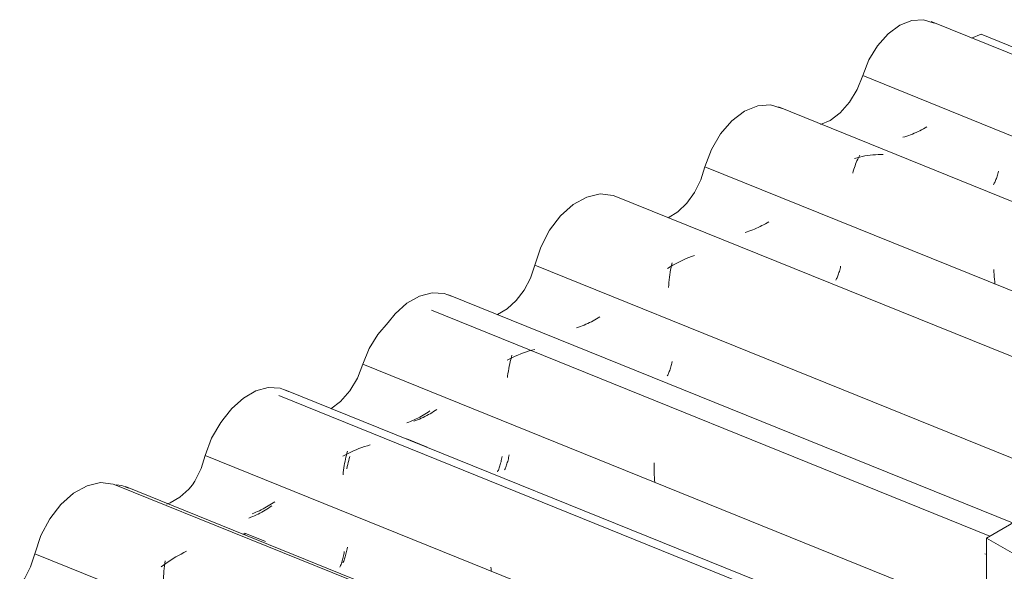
# Model space of a CAD drawing. Header units: metres. Extents: x -16.8 to 29.9, y -11.9 to 37.1.
# Tile 66 of 202: x 8.93 to 9.711, y 0.541 to 0.978. Entities that reach past the tile are written whole.
import ezdxf

# ---------------------------------------------------------------- set-up
doc = ezdxf.new("R2010")
doc.units = ezdxf.units.M
doc.layers.add('A-GLAZ-CWMG', color=7, linetype='Continuous', lineweight=5)
doc.layers.add('A-ROOF', color=7, linetype='Continuous', lineweight=5)

# ---------------------------------------------------------------- blocks, each defined once
blk = doc.blocks.new('FP_435-ISO_03')
at = {"layer": 'A-GLAZ-CWMG'}
blk.add_line((-13.55954, 0.88374), (-13.78902, 0.97648), dxfattribs=at)
at = {"layer": 'A-GLAZ-CWMG', "color": 9, "true_color": 0xc0c0c0}
for p, q in [((-13.71371, 0.94133), (-13.71578, 0.94127)), ((-13.71577, 0.93693), (-13.71524, 0.93777)), ((-13.71524, 0.93777), (-13.71471, 0.93855)), ((-13.71471, 0.93855), (-13.71418, 0.93929)), ((-13.71418, 0.93929), (-13.71365, 0.93998)), ((-13.71164, 0.94134), (-13.71371, 0.94133)), ((-13.71365, 0.93998), (-13.71312, 0.94062)), ((-13.71312, 0.94062), (-13.7126, 0.9412)), ((-13.7126, 0.9412), (-13.71208, 0.94173)), ((-13.71208, 0.94173), (-13.71157, 0.94222)), ((-13.70957, 0.94127), (-13.71164, 0.94134)), ((-13.70751, 0.94115), (-13.70957, 0.94127)), ((-13.70547, 0.94096), (-13.70751, 0.94115)), ((-13.70343, 0.94071), (-13.70547, 0.94096)), ((-13.70141, 0.9404), (-13.70343, 0.94071)), ((-13.6994, 0.94002), (-13.70141, 0.9404)), ((-13.69741, 0.93958), (-13.6994, 0.94002)), ((-13.69544, 0.93907), (-13.69741, 0.93958)), ((-13.69349, 0.93851), (-13.69544, 0.93907)), ((-13.71784, 0.9331), (-13.71733, 0.93413)), ((-13.71733, 0.93413), (-13.71681, 0.93511)), ((-13.71681, 0.93511), (-13.71629, 0.93604)), ((-13.71629, 0.93604), (-13.71577, 0.93693)), ((-13.60949, 0.85759), (-13.60935, 0.85934)), ((-13.60935, 0.85934), (-13.60918, 0.86107)), ((-13.60967, 0.85445), (-13.60961, 0.85582)), ((-13.60961, 0.85582), (-13.60949, 0.85759)), ((-13.60939, 0.84101), (-13.60953, 0.8429)), ((-13.60921, 0.8391), (-13.60939, 0.84101))]:
    blk.add_line(p, q, dxfattribs=at)
blk = doc.blocks.new('FP_436-ISO_03')
at = {"layer": 'A-GLAZ-CWMG', "color": 9, "true_color": 0xc0c0c0}
for p, q in [((-13.79666, 0.89072), (-13.79807, 0.89)), ((-13.79526, 0.89148), (-13.79666, 0.89072)), ((-13.79388, 0.89225), (-13.79526, 0.89148)), ((-13.79251, 0.89305), (-13.79388, 0.89225)), ((-13.80996, 0.88523), (-13.8115, 0.88478)), ((-13.80843, 0.88571), (-13.80996, 0.88523)), ((-13.80691, 0.88623), (-13.80843, 0.88571)), ((-13.8054, 0.88678), (-13.80691, 0.88623)), ((-13.80391, 0.88737), (-13.8054, 0.88678)), ((-13.80243, 0.88798), (-13.80391, 0.88737)), ((-13.80096, 0.88862), (-13.80243, 0.88798)), ((-13.79951, 0.8893), (-13.80096, 0.88862)), ((-13.79807, 0.89), (-13.79951, 0.8893)), ((-13.73768, 0.85127), (-13.73737, 0.85211)), ((-13.73737, 0.85211), (-13.73707, 0.85298)), ((-13.73707, 0.85298), (-13.73677, 0.85388)), ((-13.73677, 0.85388), (-13.73648, 0.85482)), ((-13.73648, 0.85482), (-13.7362, 0.8558)), ((-13.7362, 0.8558), (-13.73593, 0.85681)), ((-13.73593, 0.85681), (-13.73567, 0.85786)), ((-13.73963, 0.84711), (-13.7393, 0.8477)), ((-13.7393, 0.8477), (-13.73897, 0.84834)), ((-13.73897, 0.84834), (-13.73865, 0.84901)), ((-13.73865, 0.84901), (-13.73832, 0.84973)), ((-13.73832, 0.84973), (-13.738, 0.85048)), ((-13.738, 0.85048), (-13.73768, 0.85127))]:
    blk.add_line(p, q, dxfattribs=at)
blk = doc.blocks.new('FP_437-ISO_03')
at = {"layer": 'A-GLAZ-CWMG'}
blk.add_line((-13.31607, 0.6687), (-13.91022, 0.90883), dxfattribs=at)
at = {"layer": 'A-GLAZ-CWMG', "color": 9, "true_color": 0xc0c0c0}
for p, q in [((-13.84784, 0.86857), (-13.8499, 0.86801)), ((-13.84792, 0.8661), (-13.84738, 0.86729)), ((-13.84578, 0.86908), (-13.84784, 0.86857)), ((-13.84738, 0.86729), (-13.84683, 0.86844)), ((-13.84683, 0.86844), (-13.84627, 0.86953)), ((-13.84627, 0.86953), (-13.84571, 0.87057)), ((-13.84371, 0.86953), (-13.84578, 0.86908)), ((-13.84164, 0.86993), (-13.84371, 0.86953)), ((-13.83956, 0.87027), (-13.84164, 0.86993)), ((-13.83748, 0.87056), (-13.83956, 0.87027)), ((-13.8354, 0.87079), (-13.83748, 0.87056)), ((-13.83332, 0.87096), (-13.8354, 0.87079)), ((-13.83124, 0.87107), (-13.83332, 0.87096)), ((-13.82916, 0.87113), (-13.83124, 0.87107)), ((-13.8271, 0.87113), (-13.82916, 0.87113)), ((-13.85089, 0.85791), (-13.85043, 0.85939)), ((-13.85043, 0.85939), (-13.84996, 0.86083)), ((-13.84996, 0.86083), (-13.84947, 0.86222)), ((-13.84947, 0.86222), (-13.84897, 0.86356)), ((-13.84897, 0.86356), (-13.84845, 0.86485)), ((-13.84845, 0.86485), (-13.84792, 0.8661)), ((-13.85133, 0.85639), (-13.85089, 0.85791)), ((-13.73927, 0.77801), (-13.73934, 0.77993)), ((-13.73918, 0.77608), (-13.73927, 0.77801)), ((-13.73905, 0.77414), (-13.73918, 0.77608)), ((-13.73889, 0.77219), (-13.73905, 0.77414)), ((-13.73869, 0.77024), (-13.73889, 0.77219)), ((-13.73846, 0.76828), (-13.73869, 0.77024)), ((-13.47173, 0.71405), (-13.45517, 0.70753))]:
    blk.add_line(p, q, dxfattribs=at)
blk = doc.blocks.new('FP_438-ISO_03')
at = {"layer": 'A-GLAZ-CWMG', "color": 9, "true_color": 0xc0c0c0}
for p, q in [((-13.92767, 0.81263), (-13.92914, 0.812)), ((-13.92622, 0.8133), (-13.92767, 0.81263)), ((-13.92479, 0.81399), (-13.92622, 0.8133)), ((-13.92338, 0.81471), (-13.92479, 0.81399)), ((-13.92198, 0.81546), (-13.92338, 0.81471)), ((-13.9206, 0.81623), (-13.92198, 0.81546)), ((-13.91924, 0.81702), (-13.9206, 0.81623)), ((-13.9179, 0.81784), (-13.91924, 0.81702)), ((-13.93514, 0.80977), (-13.93667, 0.8093)), ((-13.93362, 0.81028), (-13.93514, 0.80977)), ((-13.93211, 0.81082), (-13.93362, 0.81028)), ((-13.93062, 0.81139), (-13.93211, 0.81082)), ((-13.92914, 0.812), (-13.93062, 0.81139)), ((-13.86137, 0.78036), (-13.86111, 0.78139)), ((-13.86111, 0.78139), (-13.86087, 0.78246)), ((-13.86407, 0.77271), (-13.86375, 0.7734)), ((-13.86375, 0.7734), (-13.86343, 0.77414)), ((-13.86343, 0.77414), (-13.86312, 0.77491)), ((-13.86312, 0.77491), (-13.86281, 0.77573)), ((-13.86281, 0.77573), (-13.8625, 0.77658)), ((-13.8625, 0.77658), (-13.86221, 0.77747)), ((-13.86221, 0.77747), (-13.86192, 0.7784)), ((-13.86192, 0.7784), (-13.86164, 0.77936)), ((-13.86164, 0.77936), (-13.86137, 0.78036)), ((-13.86471, 0.77144), (-13.86439, 0.77206)), ((-13.86439, 0.77206), (-13.86407, 0.77271))]:
    blk.add_line(p, q, dxfattribs=at)
blk = doc.blocks.new('FP_439-ISO_03')
at = {"layer": 'A-GLAZ-CWMG'}
blk.add_line((-13.44224, 0.5966), (-14.03929, 0.8379), dxfattribs=at)
at = {"layer": 'A-GLAZ-CWMG', "color": 9, "true_color": 0xc0c0c0}
for p, q in [((-13.9813, 0.78943), (-13.98349, 0.78853)), ((-13.9791, 0.79029), (-13.9813, 0.78943)), ((-13.97689, 0.79109), (-13.9791, 0.79029)), ((-13.99613, 0.78205), (-13.99815, 0.78081)), ((-13.99408, 0.78324), (-13.99613, 0.78205)), ((-13.99577, 0.7797), (-13.99541, 0.78158)), ((-13.99541, 0.78158), (-13.99502, 0.78342)), ((-13.99502, 0.78342), (-13.99461, 0.78522)), ((-13.99201, 0.78439), (-13.99408, 0.78324)), ((-13.98991, 0.7855), (-13.99201, 0.78439)), ((-13.98779, 0.78656), (-13.98991, 0.7855)), ((-13.98565, 0.78757), (-13.98779, 0.78656)), ((-13.98349, 0.78853), (-13.98565, 0.78757)), ((-13.99691, 0.7718), (-13.99667, 0.77383)), ((-13.99667, 0.77383), (-13.9964, 0.77582)), ((-13.9964, 0.77582), (-13.9961, 0.77778)), ((-13.9961, 0.77778), (-13.99577, 0.7797)), ((-13.99742, 0.76553), (-13.99728, 0.76765)), ((-13.99728, 0.76765), (-13.99711, 0.76974)), ((-13.99711, 0.76974), (-13.99691, 0.7718))]:
    blk.add_line(p, q, dxfattribs=at)
blk = doc.blocks.new('FP_440-ISO_03')
at = {"layer": 'A-GLAZ-CWMG', "color": 9, "true_color": 0xc0c0c0}
for p, q in [((-14.05186, 0.74247), (-14.05318, 0.74163)), ((-14.06737, 0.73464), (-14.06888, 0.73411)), ((-14.06588, 0.73521), (-14.06737, 0.73464)), ((-14.0644, 0.73581), (-14.06588, 0.73521)), ((-14.06294, 0.73644), (-14.0644, 0.73581)), ((-14.06149, 0.7371), (-14.06294, 0.73644)), ((-14.06006, 0.73779), (-14.06149, 0.7371)), ((-14.05864, 0.73851), (-14.06006, 0.73779)), ((-14.05724, 0.73925), (-14.05864, 0.73851)), ((-14.05587, 0.74002), (-14.05724, 0.73925)), ((-14.05451, 0.74081), (-14.05587, 0.74002)), ((-14.05318, 0.74163), (-14.05451, 0.74081)), ((-14.06888, 0.73411), (-14.0704, 0.73361)), ((-13.99565, 0.70268), (-13.99538, 0.70367)), ((-13.99538, 0.70367), (-13.99512, 0.7047)), ((-13.99512, 0.7047), (-13.99488, 0.70576)), ((-13.99488, 0.70576), (-13.99464, 0.70686)), ((-13.99839, 0.69547), (-13.99807, 0.69611)), ((-13.99807, 0.69611), (-13.99775, 0.69679)), ((-13.99775, 0.69679), (-13.99743, 0.69751)), ((-13.99743, 0.69751), (-13.99712, 0.69828)), ((-13.99712, 0.69828), (-13.99681, 0.69908)), ((-13.99681, 0.69908), (-13.99651, 0.69993)), ((-13.99651, 0.69993), (-13.99621, 0.70081)), ((-13.99621, 0.70081), (-13.99593, 0.70173)), ((-13.99593, 0.70173), (-13.99565, 0.70268))]:
    blk.add_line(p, q, dxfattribs=at)
blk = doc.blocks.new('FP_441-ISO_03')
at = {"layer": 'A-GLAZ-CWMG'}
blk.add_line((-13.72444, 0.57893), (-14.17195, 0.75978), dxfattribs=at)
at = {"layer": 'A-GLAZ-CWMG', "color": 9, "true_color": 0xc0c0c0}
for p, q in [((-14.12211, 0.71029), (-14.12162, 0.71194)), ((-14.11901, 0.71109), (-14.12116, 0.71009)), ((-14.11685, 0.71204), (-14.11901, 0.71109)), ((-14.11466, 0.71294), (-14.11685, 0.71204)), ((-14.11245, 0.71378), (-14.11466, 0.71294)), ((-14.11023, 0.71456), (-14.11245, 0.71378)), ((-14.108, 0.71529), (-14.11023, 0.71456)), ((-14.10575, 0.71596), (-14.108, 0.71529)), ((-14.10349, 0.71656), (-14.10575, 0.71596)), ((-14.12328, 0.70904), (-14.12539, 0.70794)), ((-14.12418, 0.70132), (-14.12382, 0.7032)), ((-14.12382, 0.7032), (-14.12343, 0.70504)), ((-14.12343, 0.70504), (-14.12302, 0.70684)), ((-14.12116, 0.71009), (-14.12328, 0.70904)), ((-14.12302, 0.70684), (-14.12258, 0.70859)), ((-14.12258, 0.70859), (-14.12211, 0.71029)), ((-14.12522, 0.69425), (-14.12508, 0.69544)), ((-14.12508, 0.69544), (-14.12481, 0.69743)), ((-14.12481, 0.69743), (-14.12451, 0.6994)), ((-14.12451, 0.6994), (-14.12418, 0.70132)), ((-13.74652, 0.55432), (-13.74588, 0.55407))]:
    blk.add_line(p, q, dxfattribs=at)
blk = doc.blocks.new('FP_442-ISO_03')
at = {"layer": 'A-GLAZ-CWMG', "color": 9, "true_color": 0xc0c0c0}
for p, q in [((-14.18927, 0.66406), (-14.19069, 0.66334)), ((-14.18788, 0.6648), (-14.18927, 0.66406)), ((-14.1865, 0.66557), (-14.18788, 0.6648)), ((-14.18514, 0.66637), (-14.1865, 0.66557)), ((-14.18381, 0.66719), (-14.18514, 0.66637)), ((-14.18249, 0.66803), (-14.18381, 0.66719)), ((-14.1812, 0.66889), (-14.18249, 0.66803)), ((-14.19801, 0.66019), (-14.19951, 0.65966)), ((-14.19651, 0.66076), (-14.19801, 0.66019)), ((-14.19503, 0.66136), (-14.19651, 0.66076)), ((-14.19357, 0.66199), (-14.19503, 0.66136)), ((-14.19212, 0.66265), (-14.19357, 0.66199)), ((-14.19069, 0.66334), (-14.19212, 0.66265)), ((-14.20512, 0.64557), (-14.18879, 0.63896)), ((-14.12403, 0.63188), (-14.12382, 0.63301)), ((-14.12621, 0.62409), (-14.1259, 0.62494)), ((-14.1259, 0.62494), (-14.12561, 0.62582)), ((-14.12561, 0.62582), (-14.12532, 0.62674)), ((-14.12532, 0.62674), (-14.12504, 0.6277)), ((-14.12504, 0.6277), (-14.12477, 0.62869)), ((-14.12477, 0.62869), (-14.12451, 0.62972)), ((-14.12451, 0.62972), (-14.12427, 0.63078)), ((-14.12427, 0.63078), (-14.12403, 0.63188)), ((-14.12747, 0.62111), (-14.12715, 0.6218)), ((-14.12715, 0.6218), (-14.12683, 0.62252)), ((-14.12683, 0.62252), (-14.12652, 0.62329)), ((-14.12652, 0.62329), (-14.12621, 0.62409))]:
    blk.add_line(p, q, dxfattribs=at)
blk = doc.blocks.new('FP_443-ISO_03')
at = {"layer": 'A-GLAZ-CWMG'}
blk.add_line((-13.73104, 0.45398), (-14.30173, 0.68462), dxfattribs=at)
at = {"layer": 'A-GLAZ-CWMG', "color": 9, "true_color": 0xc0c0c0}
for p, q in [((-14.23408, 0.64082), (-14.23633, 0.64017)), ((-14.25377, 0.63295), (-14.25585, 0.63181)), ((-14.25166, 0.63403), (-14.25377, 0.63295)), ((-14.25337, 0.6312), (-14.25298, 0.63281)), ((-14.25298, 0.63281), (-14.25257, 0.63438)), ((-14.25257, 0.63438), (-14.25214, 0.63592)), ((-14.24953, 0.63507), (-14.25166, 0.63403)), ((-14.24738, 0.63606), (-14.24953, 0.63507)), ((-14.2452, 0.63699), (-14.24738, 0.63606)), ((-14.24301, 0.63787), (-14.2452, 0.63699)), ((-14.2408, 0.6387), (-14.24301, 0.63787)), ((-14.23857, 0.63946), (-14.2408, 0.6387)), ((-14.23633, 0.64017), (-14.23857, 0.63946)), ((-14.2547, 0.62439), (-14.2544, 0.62614)), ((-14.2544, 0.62614), (-14.25408, 0.62786)), ((-14.25408, 0.62786), (-14.25373, 0.62955)), ((-14.25373, 0.62955), (-14.25337, 0.6312)), ((-14.25562, 0.61707), (-14.25543, 0.61894)), ((-14.25543, 0.61894), (-14.25521, 0.62079)), ((-14.25521, 0.62079), (-14.25497, 0.6226)), ((-14.25497, 0.6226), (-14.2547, 0.62439)), ((-13.8769, 0.47828), (-13.86032, 0.47184))]:
    blk.add_line(p, q, dxfattribs=at)
blk = doc.blocks.new('FP_444-ISO_03')
at = {"layer": 'A-GLAZ-CWMG', "color": 9, "true_color": 0xc0c0c0}
for p, q in [((-14.31237, 0.59404), (-14.31368, 0.5932)), ((-14.31108, 0.5949), (-14.31237, 0.59404)), ((-14.30981, 0.59578), (-14.31108, 0.5949)), ((-14.32638, 0.58674), (-14.32787, 0.58617)), ((-14.3249, 0.58735), (-14.32638, 0.58674)), ((-14.32344, 0.58798), (-14.3249, 0.58735)), ((-14.32199, 0.58865), (-14.32344, 0.58798)), ((-14.32056, 0.58934), (-14.32199, 0.58865)), ((-14.31914, 0.59006), (-14.32056, 0.58934)), ((-14.31775, 0.59081), (-14.31914, 0.59006)), ((-14.31637, 0.59158), (-14.31775, 0.59081)), ((-14.31502, 0.59238), (-14.31637, 0.59158)), ((-14.31368, 0.5932), (-14.31502, 0.59238)), ((-14.33355, 0.57087), (-14.31723, 0.56426)), ((-14.2534, 0.55413), (-14.25314, 0.55517)), ((-14.25314, 0.55517), (-14.25289, 0.55623)), ((-14.25289, 0.55623), (-14.25266, 0.55733)), ((-14.25266, 0.55733), (-14.25244, 0.55846)), ((-14.25244, 0.55846), (-14.25224, 0.55962)), ((-14.25578, 0.5472), (-14.25546, 0.54793)), ((-14.25546, 0.54793), (-14.25514, 0.5487)), ((-14.25514, 0.5487), (-14.25484, 0.54951)), ((-14.25484, 0.54951), (-14.25453, 0.55036)), ((-14.25453, 0.55036), (-14.25423, 0.55125)), ((-14.25423, 0.55125), (-14.25395, 0.55217)), ((-14.25395, 0.55217), (-14.25367, 0.55314)), ((-14.25367, 0.55314), (-14.2534, 0.55413)), ((-14.03672, 0.45075), (-14.02039, 0.44415))]:
    blk.add_line(p, q, dxfattribs=at)
blk = doc.blocks.new('FP_445-ISO_03')
at = {"layer": 'A-GLAZ-CWMG'}
blk.add_line((-13.82318, 0.3632), (-14.42817, 0.60771), dxfattribs=at)
at = {"layer": 'A-GLAZ-CWMG', "color": 9, "true_color": 0xc0c0c0}
for p, q in [((-14.33477, 0.57014), (-14.33439, 0.57023)), ((-14.33439, 0.57023), (-14.33403, 0.57027)), ((-14.33403, 0.57027), (-14.33368, 0.57027)), ((-14.33368, 0.57027), (-14.33335, 0.57022)), ((-14.33335, 0.57022), (-14.33303, 0.57013)), ((-14.33516, 0.57), (-14.33477, 0.57014))]:
    blk.add_line(p, q, dxfattribs=at)
blk = doc.blocks.new('Rectangular Mullion - Telha Fibrocimento - Ondulada-1868137-ISO_03')
at = {"layer": 'A-GLAZ-CWMG'}
for p, q in [((-13.75707, 0.96326), (-13.74949, 0.96651)), ((-13.74949, 0.96651), (-13.55343, 0.88727)), ((-13.84341, 0.93365), (-13.29306, 0.71123)), ((-13.96853, 0.86141), (-13.41993, 0.6397)), ((-14.10358, 0.78344), (-13.67219, 0.6091))]:
    blk.add_line(p, q, dxfattribs=at)
for points in [[(-13.84341, 0.93365, 0), (-13.83846, 0.94613, 0), (-13.8316, 0.95741, 0), (-13.82327, 0.96676, 0), (-13.814, 0.97357, 0), (-13.8044, 0.9774, 0), (-13.79509, 0.97802, 0), (-13.78666, 0.97537, 0)], [(-13.87676, 0.89492, 0), (-13.86932, 0.89814, 0), (-13.86115, 0.90425, 0), (-13.8538, 0.91258, 0), (-13.84776, 0.92259, 0), (-13.84341, 0.93365, 0)], [(-13.96853, 0.86141, 0), (-13.96344, 0.87511, 0), (-13.95616, 0.88757, 0), (-13.94719, 0.89794, 0), (-13.93714, 0.90551, 0), (-13.92668, 0.90977, 0), (-13.91654, 0.91044, 0), (-13.9074, 0.90747, 0)], [(-13.99765, 0.82086, 0), (-13.99016, 0.82552, 0), (-13.98295, 0.83244, 0), (-13.97671, 0.84107, 0), (-13.97181, 0.85092, 0), (-13.96853, 0.86141, 0)], [(-14.10358, 0.78344, 0), (-14.09883, 0.79776, 0), (-14.09184, 0.81106, 0), (-14.08305, 0.82253, 0), (-14.07298, 0.83148, 0), (-14.06226, 0.83736, 0), (-14.05153, 0.8398, 0), (-14.04146, 0.83867, 0), (-14.0393, 0.8379, 0)], [(-14.13313, 0.74413, 0), (-14.12544, 0.74861, 0), (-14.11826, 0.75522, 0), (-14.11199, 0.76355, 0), (-14.107, 0.77315, 0), (-14.10358, 0.78344, 0)], [(-14.21983, 0.73802, 0), (-14.21439, 0.74471, 0), (-14.20504, 0.75316, 0), (-14.19507, 0.75887, 0), (-14.18503, 0.76151, 0), (-14.17552, 0.76093, 0), (-14.16958, 0.75868, 0)], [(-14.35003, 0.66203, 0), (-14.34396, 0.6696, 0), (-14.33472, 0.67798, 0), (-14.32485, 0.68366, 0), (-14.31492, 0.68632, 0), (-14.30549, 0.68581, 0), (-14.29898, 0.6833, 0)], [(-14.43566, 0.60913, 0), (-14.43114, 0.60863, 0), (-14.42585, 0.60658, 0)], [(-14.39549, 0.5939, 0), (-14.3927, 0.59493, 0), (-14.38507, 0.59933, 0), (-14.37793, 0.60581, 0), (-14.37519, 0.60905, 0)]]:
    blk.add_polyline3d(points, dxfattribs=at)
for name in ['FP_435-ISO_03', 'FP_437-ISO_03', 'FP_436-ISO_03', 'FP_439-ISO_03', 'FP_438-ISO_03', 'FP_441-ISO_03', 'FP_440-ISO_03', 'FP_443-ISO_03', 'FP_442-ISO_03', 'FP_445-ISO_03', 'FP_444-ISO_03']:
    blk.add_blockref(name, (0, 0), dxfattribs=at)
blk = doc.blocks.new('FP_449-ISO_03')
at = {"layer": 'A-GLAZ-CWMG'}
blk.add_line((-13.74247, 0.56852), (-14.18551, 0.74757), dxfattribs=at)
at = {"layer": 'A-GLAZ-CWMG', "color": 9, "true_color": 0xc0c0c0}
for p, q in [((-14.00883, 0.62473), (-14.00877, 0.62663)), ((-14.00886, 0.62282), (-14.00883, 0.62473)), ((-14.00885, 0.62088), (-14.00886, 0.62282)), ((-14.00881, 0.61893), (-14.00885, 0.62088)), ((-14.00873, 0.61697), (-14.00881, 0.61893)), ((-14.00862, 0.61499), (-14.00873, 0.61697)), ((-14.00846, 0.613), (-14.00862, 0.61499)), ((-14.00827, 0.61101), (-14.00846, 0.613))]:
    blk.add_line(p, q, dxfattribs=at)
blk = doc.blocks.new('FP_450-ISO_03')
at = {"layer": 'A-GLAZ-CWMG', "color": 9, "true_color": 0xc0c0c0}
for p, q in [((-14.19203, 0.66436), (-14.19341, 0.66358)), ((-14.19068, 0.66517), (-14.19203, 0.66436)), ((-14.18934, 0.666), (-14.19068, 0.66517)), ((-14.18803, 0.66684), (-14.18934, 0.666)), ((-14.18673, 0.66771), (-14.18803, 0.66684)), ((-14.20353, 0.65884), (-14.20504, 0.65828)), ((-14.20204, 0.65943), (-14.20353, 0.65884)), ((-14.20056, 0.66005), (-14.20204, 0.65943)), ((-14.1991, 0.6607), (-14.20056, 0.66005)), ((-14.19765, 0.66138), (-14.1991, 0.6607)), ((-14.19622, 0.66209), (-14.19765, 0.66138)), ((-14.19481, 0.66282), (-14.19622, 0.66209)), ((-14.19341, 0.66358), (-14.19481, 0.66282)), ((-14.13116, 0.62432), (-14.13088, 0.62527)), ((-14.13088, 0.62527), (-14.1306, 0.62625)), ((-14.1306, 0.62625), (-14.13033, 0.62727)), ((-14.13033, 0.62727), (-14.13007, 0.62833)), ((-14.13007, 0.62833), (-14.12982, 0.62941)), ((-14.12982, 0.62941), (-14.12959, 0.63053)), ((-14.12959, 0.63053), (-14.12937, 0.63167)), ((-14.13304, 0.61941), (-14.13272, 0.62013)), ((-14.13272, 0.62013), (-14.1324, 0.62089)), ((-14.1324, 0.62089), (-14.13208, 0.62169)), ((-14.13208, 0.62169), (-14.13177, 0.62253)), ((-14.13177, 0.62253), (-14.13146, 0.62341)), ((-14.13146, 0.62341), (-14.13116, 0.62432))]:
    blk.add_line(p, q, dxfattribs=at)
blk = doc.blocks.new('FP_451-ISO_03')
at = {"layer": 'A-GLAZ-CWMG'}
blk.add_line((-13.73104, 0.44726), (-14.30671, 0.67992), dxfattribs=at)
at = {"layer": 'A-GLAZ-CWMG', "color": 9, "true_color": 0xc0c0c0}
for p, q in [((-14.25226, 0.62366), (-14.25189, 0.62531)), ((-14.25189, 0.62531), (-14.2515, 0.62692)), ((-14.2515, 0.62692), (-14.25109, 0.6285)), ((-14.25109, 0.6285), (-14.25066, 0.63003)), ((-14.25066, 0.63003), (-14.2502, 0.63152)), ((-14.25261, 0.62197), (-14.25226, 0.62366)), ((-14.13824, 0.54226), (-14.13841, 0.54389)), ((-14.13804, 0.54062), (-14.13824, 0.54226)), ((-13.87319, 0.48124), (-13.85661, 0.47475))]:
    blk.add_line(p, q, dxfattribs=at)
blk = doc.blocks.new('FP_452-ISO_03')
at = {"layer": 'A-GLAZ-CWMG', "color": 9, "true_color": 0xc0c0c0}
for p, q in [((-14.32299, 0.58602), (-14.32442, 0.58532)), ((-14.32157, 0.58674), (-14.32299, 0.58602)), ((-14.32018, 0.58749), (-14.32157, 0.58674)), ((-14.31881, 0.58827), (-14.32018, 0.58749)), ((-14.31745, 0.58907), (-14.31881, 0.58827)), ((-14.31612, 0.58989), (-14.31745, 0.58907)), ((-14.31481, 0.59074), (-14.31612, 0.58989)), ((-14.31352, 0.5916), (-14.31481, 0.59074)), ((-14.31225, 0.59248), (-14.31352, 0.5916)), ((-14.32881, 0.5834), (-14.3303, 0.58282)), ((-14.32733, 0.58401), (-14.32881, 0.5834)), ((-14.32586, 0.58465), (-14.32733, 0.58401)), ((-14.32442, 0.58532), (-14.32586, 0.58465)), ((-14.25509, 0.55398), (-14.25487, 0.55512)), ((-14.25487, 0.55512), (-14.25467, 0.55629)), ((-14.25726, 0.54611), (-14.25696, 0.54697)), ((-14.25696, 0.54697), (-14.25666, 0.54786)), ((-14.25666, 0.54786), (-14.25637, 0.5488)), ((-14.25637, 0.5488), (-14.2561, 0.54976)), ((-14.2561, 0.54976), (-14.25583, 0.55077)), ((-14.25583, 0.55077), (-14.25557, 0.55181)), ((-14.25557, 0.55181), (-14.25532, 0.55288)), ((-14.25532, 0.55288), (-14.25509, 0.55398)), ((-14.25821, 0.54377), (-14.25789, 0.54451)), ((-14.25789, 0.54451), (-14.25757, 0.54529)), ((-14.25757, 0.54529), (-14.25726, 0.54611))]:
    blk.add_line(p, q, dxfattribs=at)
blk = doc.blocks.new('FP_453-ISO_03')
at = {"layer": 'A-GLAZ-CWMG'}
blk.add_line((-13.82424, 0.36184), (-14.43578, 0.60899), dxfattribs=at)
at = {"layer": 'A-GLAZ-CWMG', "color": 9, "true_color": 0xc0c0c0}
for p, q in [((-14.38205, 0.55538), (-14.38416, 0.55428)), ((-14.37993, 0.55642), (-14.38205, 0.55538)), ((-14.39621, 0.54681), (-14.39811, 0.54544)), ((-14.39738, 0.54496), (-14.39714, 0.54698)), ((-14.39714, 0.54698), (-14.39686, 0.54896)), ((-14.39427, 0.54816), (-14.39621, 0.54681)), ((-14.39231, 0.54947), (-14.39427, 0.54816)), ((-14.39031, 0.55073), (-14.39231, 0.54947)), ((-14.38829, 0.55196), (-14.39031, 0.55073)), ((-14.38623, 0.55314), (-14.38829, 0.55196)), ((-14.38416, 0.55428), (-14.38623, 0.55314)), ((-14.39811, 0.54544), (-14.39998, 0.54402)), ((-14.3979, 0.53871), (-14.39776, 0.54082)), ((-14.39776, 0.54082), (-14.39759, 0.5429)), ((-14.39759, 0.5429), (-14.39738, 0.54496)), ((-14.3981, 0.53222), (-14.39807, 0.53441)), ((-14.39809, 0.53001), (-14.3981, 0.53222)), ((-14.39807, 0.53441), (-14.39801, 0.53657)), ((-14.39801, 0.53657), (-14.3979, 0.53871)), ((-14.39804, 0.52779), (-14.39809, 0.53001)), ((-14.02059, 0.3911), (-14.00403, 0.38473)), ((-13.81937, 0.30351), (-13.81926, 0.30563)), ((-13.81926, 0.30563), (-13.8191, 0.30774)), ((-13.8191, 0.30774), (-13.81892, 0.30981)), ((-13.81892, 0.30981), (-13.81869, 0.31185)), ((-13.8195, 0.29697), (-13.81949, 0.29917)), ((-13.81946, 0.29475), (-13.8195, 0.29697)), ((-13.81949, 0.29917), (-13.81945, 0.30135)), ((-13.81945, 0.30135), (-13.81937, 0.30351)), ((-13.81938, 0.29252), (-13.81946, 0.29475)), ((-13.81926, 0.29027), (-13.81938, 0.29252))]:
    blk.add_line(p, q, dxfattribs=at)
blk = doc.blocks.new('Rectangular Mullion - Telha Fibrocimento - Ondulada-V448-ISO_03')
at = {"layer": 'A-GLAZ-CWMG'}
for p, q in [((-14.2399, 0.70474), (-13.73104, 0.49909)), ((-14.36502, 0.6325), (-13.80336, 0.40551)), ((-14.50006, 0.55453), (-13.73104, 0.24374))]:
    blk.add_line(p, q, dxfattribs=at)
for points in [[(-14.2399, 0.70474, 0), (-14.23495, 0.71722, 0), (-14.22808, 0.7285, 0), (-14.21975, 0.73785, 0)], [(-14.26539, 0.66948, 0), (-14.25763, 0.67534, 0), (-14.25029, 0.68367, 0), (-14.24425, 0.69368, 0), (-14.2399, 0.70474, 0)], [(-14.36502, 0.6325, 0), (-14.35992, 0.6462, 0), (-14.35265, 0.65866, 0), (-14.35004, 0.6621, 0)], [(-14.37517, 0.60908, 0), (-14.3732, 0.61216, 0), (-14.3683, 0.62201, 0), (-14.36502, 0.6325, 0)], [(-14.50006, 0.55453, 0), (-14.49531, 0.56885, 0), (-14.48833, 0.58215, 0), (-14.47953, 0.59362, 0), (-14.46947, 0.60257, 0), (-14.45874, 0.60845, 0), (-14.44802, 0.61089, 0), (-14.43794, 0.60976, 0), (-14.43579, 0.60899, 0)], [(-14.51217, 0.52938, 0), (-14.50848, 0.53464, 0), (-14.50348, 0.54424, 0), (-14.50006, 0.55453, 0)]]:
    blk.add_polyline3d(points, dxfattribs=at)
for name in ['FP_449-ISO_03', 'FP_451-ISO_03', 'FP_450-ISO_03', 'FP_453-ISO_03', 'FP_452-ISO_03']:
    blk.add_blockref(name, (0, 0), dxfattribs=at)
blk = doc.blocks.new('RUFO_1_ - RUFO_1_-1923193-ISO_03')
at = {"layer": 'A-ROOF'}
for p, q in [((-13.74519, 0.56695), (-13.6073, 0.64656)), ((-13.74519, 0.53021), (-13.74519, 0.56695)), ((-13.74519, 0.56695), (-12.51129, -0.14544))]:
    blk.add_line(p, q, dxfattribs=at)

msp = doc.modelspace()

# ---------------------------------------------------------------- block references
at = {"layer": 'A-GLAZ-CWMG'}
for name in ['Rectangular Mullion - Telha Fibrocimento - Ondulada-1868137-ISO_03', 'Rectangular Mullion - Telha Fibrocimento - Ondulada-V448-ISO_03']:
    msp.add_blockref(name, (23.44188, 0), dxfattribs=at)
at = {"layer": 'A-ROOF'}
msp.add_blockref('RUFO_1_ - RUFO_1_-1923193-ISO_03', (23.44188, 0), dxfattribs=at)

doc.saveas('drawing.dxf')
